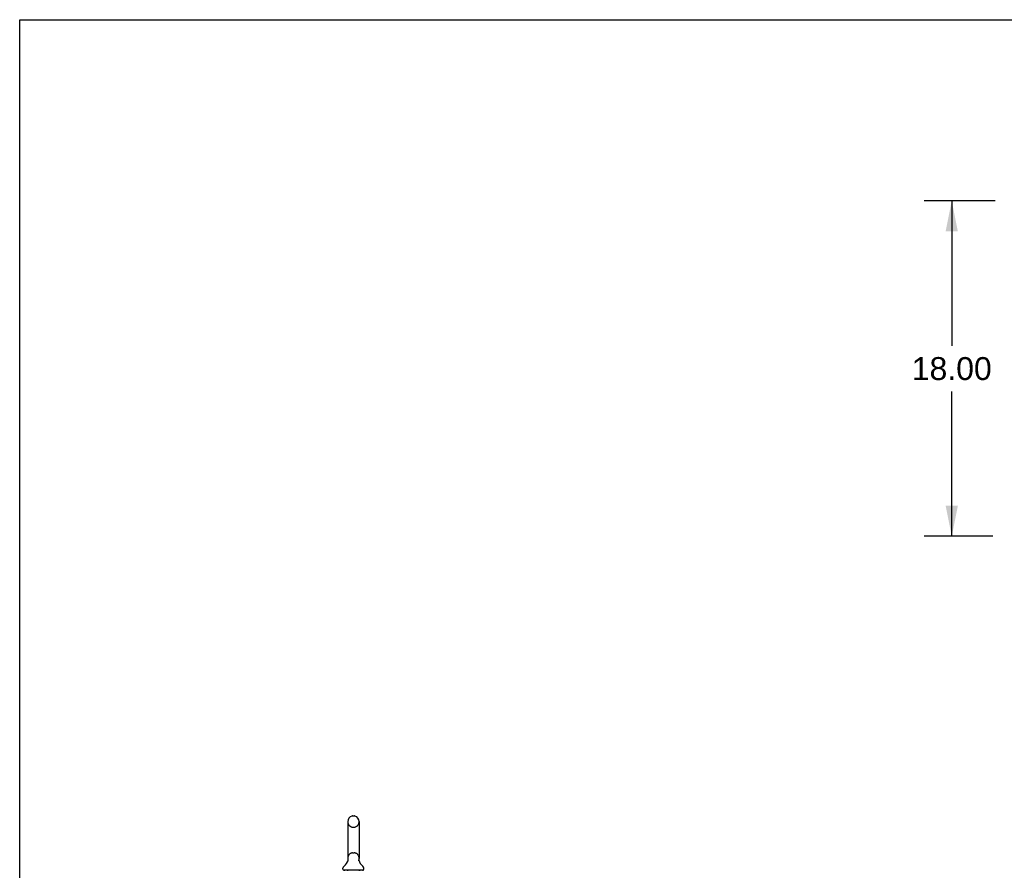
# Model space of a CAD drawing. Header units: inches. Extents: x 0 to 278, y 0 to 180.
# Tile 8 of 76: x 0 to 53, y 134 to 180. Entities that reach past the tile are written whole.
import ezdxf

# ---------------------------------------------------------------- set-up
doc = ezdxf.new("R2010")
doc.units = ezdxf.units.IN
doc.header["$LTSCALE"] = 15.310625
doc.header["$MEASUREMENT"] = 0
doc.linetypes.add('HIDDEN', pattern=[0.2, 0.1, -0.1])
doc.layers.get('0').update_dxf_attribs({"linetype": 'CONTINUOUS'})
doc.layers.add('DEFAULT_2', color=8, linetype='HIDDEN')
doc.layers.add('DIMENSIONS', color=7, linetype='CONTINUOUS')
doc.styles.get("Standard").update_dxf_attribs({"font": 'arial.ttf'})
doc.dimstyles.new('DIMSTYLE_1', dxfattribs={"dimtxt": 1.228125, "dimasz": 1.6375, "dimexe": 0.09, "dimexo": 0.07, "dimgap": 0.0375, "dimtad": 0, "dimtih": 1, "dimtoh": 1, "dimzin": 4, "dimdsep": 46, "dimtxsty": 'Standard', "dimblk": '_FILLED', "dimblk1": '_FILLED', "dimblk2": '_FILLED', "dimcen": 0.09, "dimadec": 3, "dimazin": 1, "dimtfac": 1, "dimtdec": 3, "dimtofl": 0, "dimtmove": 0, "dimatfit": 3, "dimldrblk": '_FILLED', "dimfxl": 0, "dimtolj": 1, "dimtzin": 4, "dimarcsym": 0})

# ---------------------------------------------------------------- blocks, each defined once
blk = doc.blocks.new('_FILLED')
at = {"color": 0, "linetype": 'ByBlock'}
blk.add_solid([(0, 0), (-1, 0.2), (-1, -0.2)], dxfattribs=at)
blk = doc.blocks.new('*D7')
at = {"layer": 'DIMENSIONS', "color": 2, "linetype": 'Continuous'}
for p, q in [((52.354, 170.406), (48.545, 170.406)), ((50.018, 170.406), (50.018, 162.634)), ((50.018, 152.406), (50.018, 160.178)), ((52.22, 152.406), (48.545, 152.406))]:
    blk.add_line(p, q, dxfattribs=at)
at = {"layer": 'DIMENSIONS', "color": 2, "linetype": 'Continuous', "xscale": 1.6375, "yscale": 1.6375, "zscale": 1.6375}
for p, rotation in [((50.018, 170.406), 90), ((50.018, 152.406), 270)]:
    blk.add_blockref('_FILLED', p, dxfattribs=dict(at, rotation=rotation))
at = {"layer": 'DIMENSIONS', "color": 2, "linetype": 'Continuous', "insert": (50.018, 162.02), "char_height": 1.2281, "width": 4.29159, "attachment_point": 2, "line_spacing_factor": 0.9}
blk.add_mtext('18.00', dxfattribs=at)

msp = doc.modelspace()

# ---------------------------------------------------------------- linework, layer by layer
at = {"color": 7, "linetype": 'Continuous'}
for p, q in [((0, 0), (0, 180.125)), ((0, 180.125), (278.375, 180.125)), ((17.867, 137.401), (17.955, 137.401)), ((17.605, 137.101), (17.605, 135.126)), ((18.217, 137.101), (18.217, 135.126)), ((17.611, 134.983), (17.61, 134.978)), ((18.205, 135.032), (18.206, 135.037)), ((18.205, 135.027), (18.205, 135.032)), ((18.205, 135.022), (18.205, 135.027)), ((18.205, 135.017), (18.205, 135.022)), ((18.206, 135.012), (18.205, 135.017)), ((18.206, 135.042), (18.207, 135.047)), ((18.206, 135.037), (18.206, 135.042)), ((18.206, 135.007), (18.206, 135.012)), ((18.207, 135.002), (18.206, 135.007)), ((18.207, 135.047), (18.208, 135.052)), ((18.207, 134.997), (18.207, 135.002)), ((18.208, 134.993), (18.207, 134.997)), ((18.208, 135.052), (18.209, 135.056)), ((18.209, 134.989), (18.208, 134.993)), ((17.348, 134.554), (17.348, 134.594)), ((17.411, 134.485), (17.411, 134.455)), ((18.411, 134.485), (17.411, 134.485)), ((18.411, 134.485), (18.411, 134.455)), ((18.473, 134.554), (18.473, 134.594))]:
    msp.add_line(p, q, dxfattribs=at)
msp.add_lwpolyline([(17.613, 135.056), (17.614, 135.052), (17.615, 135.047), (17.616, 135.042), (17.616, 135.037), (17.617, 135.032), (17.617, 135.027), (17.617, 135.022), (17.617, 135.017), (17.616, 135.012), (17.616, 135.007), (17.615, 135.002), (17.615, 134.997), (17.614, 134.993), (17.612, 134.988), (17.611, 134.983)], dxfattribs=at)
for centre, radius, start, end in [((17.911, 137.101), 0.306, 105.6303, 180), ((17.867, 137.257), 0.144, 90, 105.6303), ((17.955, 137.257), 0.144, 74.3697, 90), ((17.911, 137.101), 0.306, 0, 74.3697), ((17.113, 135.142), 0.523, 304.6624, 347.2389), ((17.911, 135.126), 0.306, 180, 193.2053), ((18.709, 135.142), 0.523, 192.7611, 235.3376), ((17.911, 135.126), 0.306, 346.7947, 360), ((17.492, 134.594), 0.144, 124.6624, 180), ((17.417, 134.554), 0.069, 180, 265), ((18.404, 134.554), 0.069, 275, 360), ((18.33, 134.594), 0.144, 360, 55.3376)]:
    msp.add_arc(centre, radius, start, end, dxfattribs=at)
at = {"layer": 'DEFAULT_2', "color": 8, "linetype": 'HIDDEN'}
for p, q in [((17.867, 136.801), (17.955, 136.801)), ((17.867, 135.426), (17.955, 135.426)), ((17.591, 134.485), (17.591, 134.455)), ((18.231, 134.485), (18.231, 134.455))]:
    msp.add_line(p, q, dxfattribs=at)
for centre, radius, start, end in [((17.911, 137.101), 0.306, 180, 254.3697), ((17.911, 137.101), 0.306, 285.6303, 360), ((17.867, 136.945), 0.144, 254.3697, 270), ((17.955, 136.945), 0.144, 270, 285.6303), ((17.911, 135.126), 0.306, 105.6303, 180), ((17.867, 135.282), 0.144, 90, 105.6303), ((17.955, 135.282), 0.144, 74.3697, 90), ((17.911, 135.126), 0.306, 0, 74.3697), ((17.417, 134.554), 0.069, 265, 270), ((17.581, 134.455), 0.03, 0, 90), ((17.796, 134.475), 0.01, 0, 90), ((18.026, 134.475), 0.01, 90, 180), ((18.241, 134.455), 0.03, 90, 180), ((18.404, 134.554), 0.069, 270, 275)]:
    msp.add_arc(centre, radius, start, end, dxfattribs=at)

# ---------------------------------------------------------------- dimensions: what is measured, and where the dimension line sits
at = {"layer": 'DIMENSIONS', "color": 2, "linetype": 'Continuous'}
dim = msp.add_linear_dim(base=(50.018, 152.406), p1=(52.424, 170.406), p2=(52.29, 152.406), angle=270, dimstyle='DIMSTYLE_1', dxfattribs=at)
dim.commit()
dim.dimension.update_dxf_attribs({"geometry": '*D7', "text_midpoint": (50.071, 161.399), "dimtype": 160})

doc.saveas('drawing.dxf')
